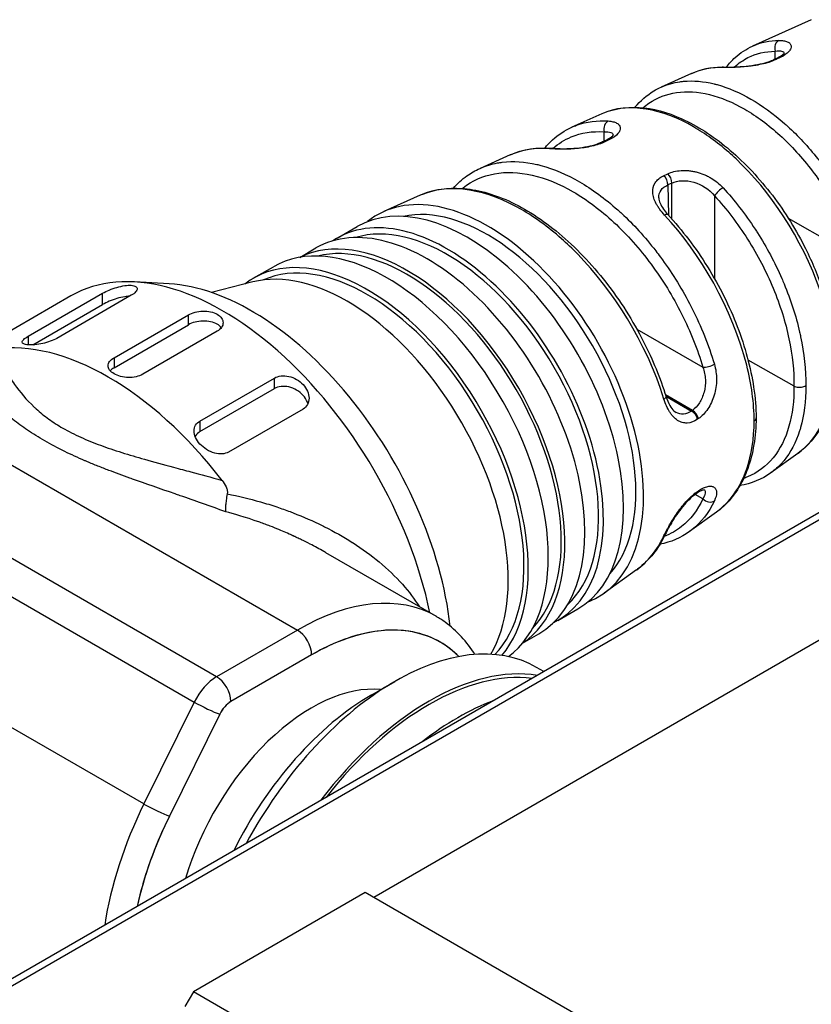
# Model space of a CAD drawing. Header units: inches. Extents: x 0 to 5655, y -2263 to 1330.
# Tile 28 of 239: x 1696 to 1715, y 502 to 526. Entities that reach past the tile are written whole.
import ezdxf

# ---------------------------------------------------------------- set-up
doc = ezdxf.new("R2010")
doc.units = ezdxf.units.IN
doc.header["$MEASUREMENT"] = 0
doc.layers.add('可見 (ISO)', color=7, linetype='Continuous', lineweight=25)
doc.layers.add('窄部可見 (ISO)', color=7, linetype='Continuous', lineweight=25)

msp = doc.modelspace()

# ---------------------------------------------------------------- linework, layer by layer
at = {"layer": '可見 (ISO)'}
for p, q in [((1715.258, 526.297), (1713.81, 525.647)), ((1714.336, 525.315), (1714.427, 525.359)), ((1714.588, 525.415), (1714.588, 525.415)), ((1712.304, 524.971), (1711.555, 524.635)), ((1710.083, 523.974), (1709.348, 523.645)), ((1714.541, 523.782), (1714.541, 523.782)), ((1710.367, 523.386), (1710.367, 523.386)), ((1710.093, 523.279), (1710.206, 523.334)), ((1707.821, 522.959), (1707.082, 522.627)), ((1705.602, 521.963), (1704.703, 521.56)), ((1710.322, 521.737), (1710.322, 521.737)), ((1703.548, 520.904), (1704.043, 521.19)), ((1702.628, 520.43), (1703.028, 520.661)), ((1701.481, 519.912), (1701.976, 520.198)), ((1714.478, 520.023), (1714.478, 520.023)), ((1699.4, 519.777), (1698.547, 519.824)), ((1701.468, 519.823), (1700.452, 519.561)), ((1696.979, 519.479), (1695.105, 518.397)), ((1695.921, 518.481), (1697.759, 519.542)), ((1698.466, 519.492), (1696.628, 518.43)), ((1696.036, 518.269), (1697.759, 519.264)), ((1698.042, 517.95), (1699.881, 519.012)), ((1698.042, 517.705), (1699.881, 518.766)), ((1700.588, 518.604), (1698.749, 517.542)), ((1715.047, 518.188), (1715.047, 518.188)), ((1713.695, 517.898), (1714.829, 517.255)), ((1700.164, 516.389), (1702.002, 517.45)), ((1700.164, 516.129), (1702.002, 517.19)), ((1712.883, 517.112), (1712.883, 517.112)), ((1719.756, 516.61), (1685.997, 497.12)), ((1702.709, 516.685), (1700.871, 515.623)), ((1711.699, 516.728), (1711.699, 516.728)), ((1714.928, 515.591), (1714.262, 515.11)), ((1712.565, 514.722), (1712.565, 514.722)), ((1712.435, 514.607), (1712.413, 514.592)), ((1712.916, 514.138), (1712.254, 513.66)), ((1703.261, 513.144), (1705.993, 511.567)), ((1710.946, 512.716), (1710.144, 512.136)), ((1718.352, 512.65), (1704.456, 504.626)), ((1708.998, 511.464), (1709.493, 511.75)), ((1704.836, 511.226), (1704.836, 511.226)), ((1708.128, 510.904), (1708.528, 511.135)), ((1703.189, 510.761), (1703.189, 510.761)), ((1702.921, 510.615), (1700.928, 509.465)), ((1702.921, 510.615), (1700.928, 509.465)), ((1708.657, 510.202), (1708.475, 510.307)), ((1704.406, 509.632), (1704.975, 509.96)), ((1700.652, 509.152), (1699.41, 506.635)), ((1700.652, 509.152), (1699.41, 506.635)), ((1704.244, 504.749), (1700.001, 502.299)), ((1755.155, 475.355), (1704.244, 504.749)), ((1700.001, 502.299), (1699.789, 501.932)), ((1750.913, 472.906), (1700.001, 502.299))]:
    msp.add_line(p, q, dxfattribs=at)
for centre, major_axis, ratio, start_param, end_param in [((1706.768, 516.47), (2.725, -4.72), 0.57735, 0, 3.141593), ((1707.263, 516.756), (2.725, -4.72), 0.57735, 6.192239, 9.515724), ((1707.263, 516.756), (2.591, -4.488), 0.57735, 0.182846, 2.958747), ((1706.273, 516.184), (2.725, -4.72), 0.57735, 6.243093, 9.46487), ((1705.283, 515.612), (2.75, -4.763), 0.57735, 0.037717, 3.103875), ((1705.778, 515.898), (2.75, -4.763), 0.57735, 0, 3.141593), ((1706.273, 516.184), (2.64, -4.573), 0.57735, 0.133247, 3.008346), ((1704.788, 515.327), (2.812, -4.871), 0.57735, 0.066206, 3.141593), ((1704.293, 515.041), (2.812, -4.871), 0.57735, 0.205345, 3.219097), ((1705.283, 515.612), (2.689, -4.658), 0.57735, 0.163772, 2.977821), ((1704.293, 515.041), (2.738, -4.742), 0.57735, 0.165563, 3.079434), ((1700.729, 512.983), (-3.75, 6.495), 0.57735, 4.195176, 6.283185), ((1703.798, 514.755), (2.812, -4.871), 0.57735, 0.316401, 2.982136), ((1701.436, 513.392), (-3.5, 6.062), 0.57735, 4.061543, 5.921818), ((1697.901, 511.35), (-3.75, 6.495), 0.57735, 4.939735, 6.05584), ((1712.322, 514.772), (0.113, -0.165), 0.624206, 6.283179, 6.28323), ((1697.901, 511.35), (3.6, -6.235), 0.57735, 1.67418, 1.674229), ((1702.921, 505.431), (3.175, 5.499), 0.57735, 6.125362, 7.068583), ((1704.293, 515.041), (2.738, -4.742), 0.57735, 5.339041, 5.339107), ((1704.788, 515.327), (2.812, -4.871), 0.57735, 5.345489, 5.345527), ((1704.788, 515.327), (2.714, -4.7), 0.57735, 5.385273, 5.385286), ((1704.975, 504.245), (3.5, 6.062), 0.57735, 0, 1.621299), ((1705.82, 503.757), (3.5, 6.062), 0.57735, 0.214152, 1.356644), ((1705.82, 503.757), (3.45, 5.976), 0.57735, 0.237113, 1.333683), ((1702.921, 505.431), (2.375, 4.114), 0.57735, 0.254022, 1.970129), ((1704.406, 504.573), (-3.098, -5.365), 0.57735, 3.926991, 4.819197), ((1700.928, 509.057), (-0.25, -0.433), 0.57735, 3.926991, 4.824876), ((1706.527, 503.349), (-3.5, -6.062), 0.57735, 3.748344, 4.105638), ((1702.921, 505.431), (-3.175, -5.499), 0.57735, 4.824876, 5.212255)]:
    msp.add_ellipse(centre, major_axis=major_axis, ratio=ratio, start_param=start_param, end_param=end_param, dxfattribs=at)
for points, knots in [([(1713.16, 525.126), (1713.227, 525.213), (1713.3, 525.293), (1713.507, 525.481), (1713.652, 525.576), (1713.809, 525.646)], [0.2399826, 0.2399826, 0.2399826, 0.2399826, 0.2897861, 0.2897861, 0.371323, 0.371323, 0.371323, 0.371323]), ([(1713.087, 525.127), (1713.123, 525.126), (1713.163, 525.126), (1713.292, 525.128), (1713.394, 525.131), (1713.596, 525.144), (1713.699, 525.154), (1713.888, 525.182), (1713.978, 525.199), (1714.137, 525.239), (1714.21, 525.262), (1714.295, 525.297), (1714.316, 525.306), (1714.336, 525.315)], [0, 0, 0, 0, 0.0173806, 0.0173806, 0.0522524, 0.0522524, 0.0826617, 0.0826617, 0.1095968, 0.1095968, 0.1347841, 0.1347841, 0.1439454, 0.1439454, 0.1439454, 0.1439454]), ([(1714.427, 525.359), (1714.477, 525.383), (1714.517, 525.408), (1714.572, 525.451), (1714.587, 525.468), (1714.593, 525.477), (1714.593, 525.479), (1714.593, 525.479)], [0, 0, 0, 0, 0.02293538, 0.02293538, 0.04492713, 0.04492713, 0.05126966, 0.05126966, 0.05126966, 0.05126966]), ([(1710.905, 524.134), (1711.039, 524.297), (1711.196, 524.434), (1711.429, 524.574), (1711.49, 524.606), (1711.553, 524.634)], [0.0508263, 0.0508263, 0.0508263, 0.0508263, 0.1470305, 0.1470305, 0.1796587, 0.1796587, 0.1796587, 0.1796587]), ([(1710.139, 523.998), (1710.401, 524.105), (1710.697, 524.149), (1711.341, 524.11), (1711.7, 524.014), (1712.435, 523.682), (1712.821, 523.435), (1713.556, 522.823), (1713.915, 522.449), (1714.556, 521.63), (1714.846, 521.175), (1715.257, 520.37), (1715.406, 520.019), (1715.525, 519.672)], [0.0093885, 0.0093885, 0.0093885, 0.0093885, 0.146077, 0.146077, 0.2960603, 0.2960603, 0.4539933, 0.4539933, 0.6129737, 0.6129737, 0.7707599, 0.7707599, 0.8854073, 0.8854073, 0.8854073, 0.8854073]), ([(1708.678, 523.13), (1708.737, 523.202), (1708.801, 523.268), (1709.011, 523.459), (1709.172, 523.565), (1709.345, 523.643)], [0.2791866, 0.2791866, 0.2791866, 0.2791866, 0.3220395, 0.3220395, 0.4129974, 0.4129974, 0.4129974, 0.4129974]), ([(1710.206, 523.334), (1710.255, 523.357), (1710.296, 523.383), (1710.35, 523.425), (1710.364, 523.443), (1710.37, 523.453), (1710.371, 523.455), (1710.371, 523.455)], [0, 0, 0, 0, 0.02289006, 0.02289006, 0.04479624, 0.04479624, 0.05202303, 0.05202303, 0.05202303, 0.05202303]), ([(1708.858, 523.122), (1708.89, 523.119), (1708.925, 523.117), (1708.982, 523.115), (1709.002, 523.114), (1709.03, 523.113), (1709.038, 523.113), (1709.052, 523.113), (1709.058, 523.112), (1709.069, 523.112), (1709.073, 523.112), (1709.092, 523.112), (1709.106, 523.112), (1709.163, 523.112), (1709.208, 523.113), (1709.343, 523.117), (1709.44, 523.124), (1709.624, 523.146), (1709.714, 523.161), (1709.875, 523.198), (1709.95, 523.221), (1710.042, 523.256), (1710.069, 523.268), (1710.093, 523.279)], [0, 0, 0, 0, 0.0153237, 0.0153237, 0.0231354, 0.0231354, 0.0260628, 0.0260628, 0.0282582, 0.0282582, 0.0299047, 0.0299047, 0.0348458, 0.0348458, 0.0497153, 0.0497153, 0.0784946, 0.0784946, 0.1052457, 0.1052457, 0.1306395, 0.1306395, 0.141907, 0.141907, 0.141907, 0.141907]), ([(1706.42, 522.138), (1706.522, 522.253), (1706.634, 522.354), (1706.856, 522.512), (1706.964, 522.574), (1707.078, 522.626)], [0.0937488, 0.0937488, 0.0937488, 0.0937488, 0.1642984, 0.1642984, 0.2237986, 0.2237986, 0.2237986, 0.2237986]), ([(1705.67, 521.992), (1705.959, 522.108), (1706.284, 522.155), (1706.993, 522.109), (1707.39, 522.002), (1708.202, 521.632), (1708.627, 521.358), (1709.437, 520.68), (1709.832, 520.267), (1710.536, 519.363), (1710.855, 518.861), (1711.342, 517.905), (1711.53, 517.445), (1711.671, 516.994)], [0.0112743, 0.0112743, 0.0112743, 0.0112743, 0.1622484, 0.1622484, 0.3284529, 0.3284529, 0.5026656, 0.5026656, 0.6778616, 0.6778616, 0.8518987, 0.8518987, 1.0011002, 1.0011002, 1.0011002, 1.0011002]), ([(1711.493, 521.896), (1711.494, 521.861), (1711.503, 521.816), (1711.542, 521.721), (1711.57, 521.671), (1711.637, 521.575), (1711.674, 521.529), (1711.716, 521.484)], [0.0000047, 0.0000047, 0.0000047, 0.0000047, 0.02329919, 0.02329919, 0.04504048, 0.04504048, 0.06459226, 0.06459226, 0.06459226, 0.06459226]), ([(1711.716, 521.484), (1712.072, 521.101), (1712.407, 520.66), (1712.987, 519.726), (1713.239, 519.222), (1713.623, 518.218), (1713.761, 517.706), (1713.873, 516.965), (1713.894, 516.712), (1713.897, 516.47)], [0, 0, 0, 0, 0.1643886, 0.1643886, 0.3299259, 0.3299259, 0.4953207, 0.4953207, 0.5836753, 0.5836753, 0.5836753, 0.5836753]), ([(1697.759, 519.542), (1697.805, 519.569), (1697.862, 519.597), (1697.986, 519.648), (1698.052, 519.671), (1698.177, 519.707), (1698.244, 519.722), (1698.367, 519.74), (1698.422, 519.742), (1698.51, 519.736), (1698.548, 519.727), (1698.6, 519.696), (1698.613, 519.675), (1698.613, 519.63), (1698.601, 519.603), (1698.55, 519.547), (1698.511, 519.518), (1698.466, 519.492)], [0, 0, 0, 0, 0.0193382, 0.0193382, 0.0386763, 0.0386763, 0.0590611, 0.0590611, 0.0794458, 0.0794458, 0.0994875, 0.0994875, 0.1195292, 0.1195292, 0.1386287, 0.1386287, 0.1577282, 0.1577282, 0.1577282, 0.1577282]), ([(1698.431, 519.471), (1698.394, 519.47), (1698.351, 519.466), (1698.244, 519.449), (1698.177, 519.433), (1698.052, 519.395), (1697.986, 519.371), (1697.863, 519.319), (1697.805, 519.29), (1697.759, 519.264)], [0.24221549, 0.24221549, 0.24221549, 0.24221549, 0.25753779, 0.25753779, 0.27807924, 0.27807924, 0.29747178, 0.29747178, 0.31686433, 0.31686433, 0.31686433, 0.31686433]), ([(1699.881, 519.012), (1699.925, 519.037), (1699.981, 519.06), (1700.105, 519.092), (1700.171, 519.101), (1700.297, 519.105), (1700.364, 519.099), (1700.487, 519.073), (1700.543, 519.051), (1700.632, 519), (1700.671, 518.967), (1700.722, 518.893), (1700.734, 518.852), (1700.734, 518.777), (1700.722, 518.736), (1700.671, 518.662), (1700.632, 518.629), (1700.588, 518.604)], [0, 0, 0, 0, 0.0188403, 0.0188403, 0.0376807, 0.0376807, 0.056521, 0.056521, 0.0753613, 0.0753613, 0.0942016, 0.0942016, 0.113042, 0.113042, 0.1318823, 0.1318823, 0.1507226, 0.1507226, 0.1507226, 0.1507226]), ([(1700.691, 518.692), (1700.666, 518.726), (1700.629, 518.757), (1700.543, 518.806), (1700.487, 518.828), (1700.364, 518.854), (1700.297, 518.86), (1700.171, 518.856), (1700.105, 518.847), (1699.981, 518.815), (1699.925, 518.792), (1699.881, 518.766)], [0.20849115, 0.20849115, 0.20849115, 0.20849115, 0.22609009, 0.22609009, 0.24493092, 0.24493092, 0.26377175, 0.26377175, 0.2826126, 0.2826126, 0.30145345, 0.30145345, 0.30145345, 0.30145345]), ([(1696.628, 518.43), (1696.584, 518.405), (1696.528, 518.379), (1696.407, 518.335), (1696.342, 518.317), (1696.216, 518.289), (1696.147, 518.278), (1696.021, 518.267), (1695.965, 518.266), (1695.876, 518.273), (1695.837, 518.28), (1695.785, 518.305), (1695.773, 518.322), (1695.776, 518.359), (1695.788, 518.38), (1695.839, 518.429), (1695.877, 518.455), (1695.921, 518.481)], [0.1577208, 0.1577208, 0.1577208, 0.1577208, 0.1764547, 0.1764547, 0.1951885, 0.1951885, 0.2155952, 0.2155952, 0.2360018, 0.2360018, 0.2569247, 0.2569247, 0.2778476, 0.2778476, 0.2966445, 0.2966445, 0.3154415, 0.3154415, 0.3154415, 0.3154415]), ([(1698.749, 517.542), (1698.705, 517.516), (1698.649, 517.495), (1698.525, 517.468), (1698.459, 517.463), (1698.333, 517.466), (1698.266, 517.475), (1698.143, 517.507), (1698.087, 517.53), (1697.998, 517.581), (1697.959, 517.613), (1697.908, 517.682), (1697.896, 517.719), (1697.896, 517.788), (1697.908, 517.824), (1697.959, 517.893), (1697.998, 517.925), (1698.042, 517.95)], [0.1507226, 0.1507226, 0.1507226, 0.1507226, 0.169563, 0.169563, 0.1884033, 0.1884033, 0.2072436, 0.2072436, 0.226084, 0.226084, 0.2449243, 0.2449243, 0.2637646, 0.2637646, 0.2826049, 0.2826049, 0.3014453, 0.3014453, 0.3014453, 0.3014453]), ([(1702.002, 517.45), (1702.047, 517.476), (1702.104, 517.495), (1702.227, 517.509), (1702.294, 517.505), (1702.42, 517.477), (1702.488, 517.452), (1702.611, 517.381), (1702.666, 517.336), (1702.753, 517.242), (1702.791, 517.185), (1702.843, 517.067), (1702.856, 517.006), (1702.856, 516.898), (1702.844, 516.843), (1702.793, 516.75), (1702.755, 516.711), (1702.709, 516.685)], [0, 0, 0, 0, 0.0190995, 0.0190995, 0.038199, 0.038199, 0.0582407, 0.0582407, 0.0782824, 0.0782824, 0.0986672, 0.0986672, 0.1190519, 0.1190519, 0.1383901, 0.1383901, 0.1577282, 0.1577282, 0.1577282, 0.1577282]), ([(1702.83, 516.82), (1702.826, 516.832), (1702.822, 516.843), (1702.791, 516.915), (1702.753, 516.972), (1702.666, 517.069), (1702.611, 517.115), (1702.488, 517.187), (1702.42, 517.214), (1702.294, 517.243), (1702.228, 517.248), (1702.104, 517.234), (1702.047, 517.216), (1702.002, 517.19)], [0.2139203, 0.2139203, 0.2139203, 0.2139203, 0.2177541, 0.2177541, 0.2382956, 0.2382956, 0.2584548, 0.2584548, 0.2786141, 0.2786141, 0.2977392, 0.2977392, 0.3168643, 0.3168643, 0.3168643, 0.3168643]), ([(1714.829, 517.255), (1714.843, 517.247), (1714.86, 517.24), (1714.897, 517.229), (1714.918, 517.225), (1714.966, 517.221), (1714.992, 517.222), (1715.039, 517.228), (1715.059, 517.233), (1715.094, 517.246), (1715.109, 517.254), (1715.122, 517.263)], [-0.03297966, -0.03297966, -0.03297966, -0.03297966, -0.02690514, -0.02690514, -0.02030084, -0.02030084, -0.01244198, -0.01244198, -0.00596311, -0.00596311, -0.00000001, -0.00000001, -0.00000001, -0.00000001]), ([(1711.671, 516.994), (1711.696, 516.913), (1711.728, 516.837), (1711.796, 516.717), (1711.833, 516.67), (1711.885, 516.623), (1711.902, 516.611), (1711.918, 516.602)], [0, 0, 0, 0, 0.02725697, 0.02725697, 0.05252378, 0.05252378, 0.06483914, 0.06483914, 0.06483914, 0.06483914]), ([(1700.871, 515.623), (1700.826, 515.598), (1700.771, 515.581), (1700.651, 515.573), (1700.586, 515.581), (1700.461, 515.615), (1700.392, 515.645), (1700.266, 515.723), (1700.209, 515.771), (1700.119, 515.867), (1700.081, 515.923), (1700.029, 516.037), (1700.016, 516.095), (1700.018, 516.195), (1700.031, 516.243), (1700.081, 516.328), (1700.119, 516.364), (1700.164, 516.389)], [0.1577208, 0.1577208, 0.1577208, 0.1577208, 0.1765177, 0.1765177, 0.1953147, 0.1953147, 0.2162376, 0.2162376, 0.2371605, 0.2371605, 0.2575671, 0.2575671, 0.2779737, 0.2779737, 0.2967076, 0.2967076, 0.3154415, 0.3154415, 0.3154415, 0.3154415]), ([(1713.897, 516.469), (1713.892, 516.009), (1713.821, 515.579), (1713.552, 514.837), (1713.348, 514.517), (1713.052, 514.245), (1713.014, 514.213), (1712.975, 514.182)], [0, 0, 0, 0, 0.1653773, 0.1653773, 0.3321532, 0.3321532, 0.3558063, 0.3558063, 0.3558063, 0.3558063]), ([(1713.849, 516.395), (1713.865, 516.405), (1713.877, 516.417), (1713.893, 516.443), (1713.897, 516.456), (1713.897, 516.47)], [0, 0, 0, 0, 0.00711713, 0.00711713, 0.01421737, 0.01421737, 0.01421737, 0.01421737]), ([(1700.164, 516.129), (1700.119, 516.103), (1700.081, 516.067), (1700.052, 516.018), (1700.048, 516.011), (1700.045, 516.004)], [0, 0, 0, 0, 0.0187245, 0.0187245, 0.02174046, 0.02174046, 0.02174046, 0.02174046]), ([(1700.709, 514.924), (1700.748, 514.874), (1700.784, 514.818), (1700.821, 514.733), (1700.831, 514.702), (1700.841, 514.643), (1700.841, 514.616), (1700.836, 514.59)], [0.00000446, 0.00000446, 0.00000446, 0.00000446, 0.01927083, 0.01927083, 0.02954111, 0.02954111, 0.03887318, 0.03887318, 0.03887318, 0.03887318]), ([(1712.625, 514.69), (1712.625, 514.69), (1712.613, 514.691), (1712.572, 514.68), (1712.546, 514.671), (1712.491, 514.643), (1712.463, 514.627), (1712.435, 514.607)], [0.0153549, 0.0153549, 0.0153549, 0.0153549, 0.03522832, 0.03522832, 0.0532953, 0.0532953, 0.06788792, 0.06788792, 0.06788792, 0.06788792]), ([(1700.836, 514.59), (1700.825, 514.532), (1700.817, 514.479), (1700.811, 514.434), (1700.808, 514.411), (1700.805, 514.39), (1700.803, 514.371), (1700.802, 514.361), (1700.801, 514.352), (1700.8, 514.343), (1700.8, 514.339), (1700.799, 514.334), (1700.799, 514.33), (1700.798, 514.326), (1700.798, 514.322), (1700.798, 514.318), (1700.79, 514.241), (1700.793, 514.183), (1700.803, 514.146)], [0, 0, 0, 0, 0.25, 0.25, 0.25, 0.375, 0.375, 0.375, 0.4375, 0.4375, 0.4375, 0.46875, 0.46875, 0.46875, 0.5, 0.5, 0.5, 0.9999987, 0.9999987, 0.9999987, 0.9999987]), ([(1712.413, 514.592), (1712.37, 514.563), (1712.324, 514.526), (1712.227, 514.437), (1712.176, 514.383), (1712.073, 514.265), (1712.021, 514.199), (1711.923, 514.063), (1711.876, 513.992), (1711.812, 513.888), (1711.792, 513.853), (1711.767, 513.81), (1711.763, 513.802), (1711.743, 513.767), (1711.73, 513.743), (1711.696, 513.678), (1711.677, 513.64), (1711.661, 513.605)], [0, 0, 0, 0, 0.0214817, 0.0214817, 0.0447873, 0.0447873, 0.0693921, 0.0693921, 0.0953081, 0.0953081, 0.1089184, 0.1089184, 0.1124426, 0.1124426, 0.1230298, 0.1230298, 0.1410372, 0.1410372, 0.1410372, 0.1410372]), ([(1706.954, 510.626), (1706.756, 510.941), (1706.508, 511.212), (1706.145, 511.474), (1706.07, 511.523), (1705.993, 511.567)], [3.6309268, 3.6309268, 3.6309268, 3.6309268, 3.8680884, 3.8680884, 3.9269908, 3.9269908, 3.9269908, 3.9269908]), ([(1706.555, 510.573), (1706.416, 510.715), (1706.263, 510.834), (1706.096, 510.93), (1705.889, 511.05), (1705.661, 511.134), (1705.416, 511.182), (1705.17, 511.229), (1704.911, 511.24), (1704.64, 511.213), (1704.368, 511.186), (1704.087, 511.122), (1703.797, 511.021), (1703.507, 510.921), (1703.215, 510.785), (1702.921, 510.615)], [0.6997402, 0.6997402, 0.6997402, 0.6997402, 0.75, 0.75, 0.75, 0.8125, 0.8125, 0.8125, 0.875, 0.875, 0.875, 0.9375, 0.9375, 0.9375, 1, 1, 1, 1]), ([(1700.928, 509.465), (1700.876, 509.435), (1700.824, 509.391), (1700.775, 509.335), (1700.726, 509.28), (1700.685, 509.219), (1700.652, 509.152)], [0, 0, 0, 0, 0.5, 0.5, 0.5, 1, 1, 1, 1]), ([(1699.41, 506.635), (1699.093, 505.993), (1698.851, 505.346), (1698.683, 504.695), (1698.658, 504.597), (1698.634, 504.5), (1698.613, 504.404)], [0, 0, 0, 0, 0.25, 0.25, 0.25, 0.287653, 0.287653, 0.287653, 0.287653])]:
    msp.add_open_spline(points, degree=3, knots=knots, dxfattribs=at)
for points in [[(1713.809, 525.646), (1713.809, 525.647), (1713.81, 525.647), (1713.81, 525.647)], [(1712.306, 524.972), (1712.542, 525.078), (1712.809, 525.13), (1713.087, 525.127)], [(1712.306, 524.967), (1712.305, 524.967), (1712.305, 524.967), (1712.304, 524.967)], [(1711.553, 524.634), (1711.553, 524.634), (1711.554, 524.635), (1711.555, 524.635)], [(1710.085, 523.975), (1710.085, 523.975), (1710.084, 523.975), (1710.083, 523.974)], [(1709.345, 523.643), (1709.346, 523.644), (1709.347, 523.644), (1709.348, 523.645)], [(1707.842, 522.968), (1708.146, 523.1), (1708.495, 523.152), (1708.858, 523.122)], [(1707.825, 522.954), (1707.823, 522.953), (1707.822, 522.953), (1707.821, 522.952)], [(1707.078, 522.626), (1707.079, 522.626), (1707.081, 522.627), (1707.082, 522.627)], [(1705.606, 521.965), (1705.605, 521.965), (1705.604, 521.964), (1705.602, 521.963)], [(1698.042, 517.705), (1698.005, 517.684), (1697.972, 517.658), (1697.948, 517.63)], [(1711.918, 516.602), (1711.918, 516.602), (1711.918, 516.602), (1711.918, 516.602)], [(1715.512, 516.267), (1715.362, 515.993), (1715.165, 515.762), (1714.93, 515.592)], [(1714.928, 515.591), (1714.929, 515.591), (1714.929, 515.592), (1714.93, 515.592)], [(1714.259, 515.108), (1714.036, 514.948), (1713.775, 514.841), (1713.495, 514.794)], [(1714.262, 515.11), (1714.261, 515.109), (1714.26, 515.109), (1714.259, 515.108)], [(1712.916, 514.146), (1712.917, 514.147), (1712.918, 514.148), (1712.92, 514.149)], [(1712.252, 513.659), (1712.037, 513.504), (1711.788, 513.397), (1711.521, 513.345)], [(1712.254, 513.66), (1712.253, 513.66), (1712.253, 513.659), (1712.252, 513.659)], [(1711.661, 513.605), (1711.494, 513.248), (1711.258, 512.948), (1710.97, 512.734)], [(1710.946, 512.716), (1710.948, 512.717), (1710.949, 512.718), (1710.95, 512.719)], [(1705.375, 511.189), (1705.375, 511.189), (1705.375, 511.189), (1705.375, 511.19)]]:
    msp.add_open_spline(points, degree=3, dxfattribs=at)
at = {"layer": '窄部可見 (ISO)'}
for p, q in [((1714.364, 525.329), (1714.368, 525.519)), ((1714.493, 525.363), (1714.402, 525.319)), ((1711.96, 524.752), (1711.96, 524.752)), ((1712.358, 524.784), (1712.357, 524.784)), ((1713.225, 524.597), (1713.225, 524.597)), ((1714.281, 523.993), (1714.281, 523.993)), ((1714.341, 523.947), (1714.341, 523.947)), ((1710.159, 523.8), (1710.159, 523.8)), ((1710.141, 523.303), (1710.147, 523.53)), ((1710.276, 523.336), (1710.163, 523.282)), ((1708.982, 522.565), (1708.982, 522.565)), ((1711.612, 522.445), (1711.714, 522.494)), ((1711.814, 522.265), (1711.713, 522.216)), ((1711.713, 522.216), (1711.731, 521.468)), ((1711.814, 521.376), (1711.814, 522.265)), ((1710.038, 521.962), (1710.038, 521.962)), ((1711.342, 522.079), (1711.341, 522.079)), ((1712.87, 521.946), (1712.871, 519.902)), ((1710.115, 521.903), (1710.115, 521.903)), ((1714.689, 521.399), (1716.436, 520.39)), ((1714.313, 520.363), (1714.313, 520.363)), ((1711.743, 520.14), (1711.743, 520.14)), ((1697.759, 519.264), (1697.759, 519.542)), ((1699.881, 518.766), (1699.881, 519.012)), ((1710.951, 518.657), (1712.582, 517.716)), ((1695.921, 518.481), (1695.921, 518.269)), ((1690.688, 518.086), (1702.568, 511.228)), ((1698.042, 517.95), (1698.042, 517.705)), ((1715.086, 517.912), (1715.086, 517.912)), ((1715.089, 517.882), (1715.089, 517.882)), ((1702.002, 517.19), (1702.002, 517.45)), ((1700.575, 510.077), (1688.695, 516.936)), ((1712.322, 516.65), (1711.658, 517.033)), ((1711.669, 516.999), (1712.3, 516.635)), ((1712.322, 516.65), (1712.3, 516.635)), ((1715.086, 516.668), (1715.086, 516.668)), ((1719.899, 516.517), (1686.253, 497.091)), ((1700.164, 516.389), (1700.164, 516.129)), ((1712.471, 516.448), (1712.449, 516.433)), ((1688.143, 516.309), (1700.022, 509.45)), ((1712.449, 514.65), (1712.471, 514.665)), ((1712.582, 514.467), (1712.391, 514.577)), ((1712.796, 514.285), (1712.797, 514.285)), ((1698.78, 506.934), (1686.9, 513.792)), ((1704.906, 511.883), (1704.906, 511.883)), ((1702.568, 511.228), (1700.575, 510.077)), ((1700.022, 509.45), (1698.78, 506.934))]:
    msp.add_line(p, q, dxfattribs=at)
for centre, major_axis, ratio, start_param, end_param in [((1714.511, 525.598), (-0.003, 0.2), 0.778438, 0.3246, 1.962009), ((1717.265, 522.53), (-2.136, 3.7), 0.57735, 0.271219, 0.271231), ((1714.422, 525.135), (-0.086, 0.18), 0.625266, 5.774208, 6.283193), ((1714.514, 525.179), (-0.086, 0.18), 0.625273, 5.774839, 6.283187), ((1713.085, 524.927), (0.002, 0.2), 0.771409, 0.000008, 0.346031), ((1713.085, 524.927), (0.002, 0.2), 0.771409, 5.948717, 5.948888), ((1714.422, 525.135), (0.086, -0.18), 0.625266, 3.593115, 3.593387), ((1710.29, 523.608), (0.012, 0.2), 0.763204, 0.384876, 2.019199), ((1708.842, 522.923), (0.016, 0.199), 0.756385, 0.000009, 0.400075), ((1710.18, 523.099), (0.087, -0.18), 0.624988, 3.613782, 3.61407), ((1710.18, 523.099), (-0.087, 0.18), 0.624988, 5.748146, 6.283192), ((1710.293, 523.153), (-0.087, 0.18), 0.624995, 5.748769, 6.283187), ((1711.571, 522.296), (0.086, -0.18), 0.623619, 0.846243, 2.198424), ((1711.673, 522.344), (0.086, -0.18), 0.623624, 0.84625, 2.197878), ((1713.011, 522.026), (-0.147, -0.135), 0.29011, 3.980878, 5.618385), ((1711.57, 521.348), (0.146, 0.136), 0.305319, 0, 0.837392), ((1712.723, 517.795), (-0.192, -0.057), 0.291351, 0.658463, 2.306712), ((1711.48, 516.934), (0.191, 0.059), 0.318052, 5.444806, 6.283185), ((1712.3, 516.472), (-0.113, 0.165), 0.624204, 4.08872, 5.451604), ((1712.322, 516.487), (-0.113, 0.165), 0.624206, 4.088836, 5.451602), ((1712.3, 514.757), (0.113, -0.165), 0.624204, 6.283178, 6.814487), ((1712.322, 514.772), (0.113, -0.165), 0.624206, 0.00005, 0.531183), ((1712.3, 514.757), (-0.113, 0.165), 0.624204, 2.671102, 2.672723), ((1712.322, 514.772), (-0.113, 0.165), 0.624206, 2.648794, 2.650103), ((1712.723, 514.551), (-0.181, 0.085), 0.7672, 1.091836, 2.740085), ((1711.48, 513.69), (0.181, -0.085), 0.747594, 5.879507, 6.283171), ((1702.568, 505.635), (3.425, 5.932), 0.57735, 0, 0.785398), ((1702.568, 510.82), (-0.25, 0.433), 0.57735, 3.926991, 5.497787), ((1700.575, 509.261), (0.5, 0.866), 0.57735, 0.785398, 1.683284), ((1700.575, 509.669), (-0.25, 0.433), 0.57735, 3.926991, 5.497787), ((1700.298, 509.356), (-0.448, 0.221), 0.091652, 0.952325, 2.523121), ((1702.568, 505.635), (-3.425, -5.932), 0.57735, 4.824876, 5.308544), ((1699.056, 506.839), (-0.448, 0.221), 0.091652, 0.952325, 2.523121)]:
    msp.add_ellipse(centre, major_axis=major_axis, ratio=ratio, start_param=start_param, end_param=end_param, dxfattribs=at)
for points in [[(1713.81, 525.647), (1714.012, 525.738), (1714.231, 525.783), (1714.458, 525.786)], [(1714.569, 525.403), (1714.569, 525.403), (1714.569, 525.403), (1714.568, 525.403)], [(1713.034, 525.115), (1712.777, 525.118), (1712.53, 525.069), (1712.306, 524.967)], [(1709.744, 523.768), (1709.744, 523.767), (1709.744, 523.767), (1709.744, 523.767)], [(1710.339, 523.37), (1710.339, 523.37), (1710.339, 523.37), (1710.339, 523.369)], [(1708.798, 523.111), (1708.453, 523.139), (1708.12, 523.088), (1707.825, 522.954)], [(1707.909, 522.793), (1707.909, 522.793), (1707.909, 522.793), (1707.909, 522.793)], [(1714.93, 515.592), (1715.143, 515.747), (1715.329, 515.958), (1715.475, 516.226)], [(1714.796, 515.733), (1714.796, 515.733), (1714.796, 515.733), (1714.796, 515.733)], [(1712.539, 514.708), (1712.539, 514.708), (1712.539, 514.708), (1712.539, 514.708)], [(1712.618, 514.69), (1712.661, 514.654), (1712.649, 514.57), (1712.582, 514.467)], [(1712.557, 513.946), (1712.557, 513.946), (1712.557, 513.946), (1712.557, 513.946)], [(1710.95, 512.719), (1711.22, 512.915), (1711.452, 513.195), (1711.621, 513.559)], [(1705.488, 511.166), (1705.488, 511.167), (1705.487, 511.167), (1705.487, 511.167)]]:
    msp.add_open_spline(points, degree=3, dxfattribs=at)
for points, knots in [([(1714.458, 525.786), (1714.501, 525.787), (1714.54, 525.785), (1714.592, 525.776), (1714.608, 525.773), (1714.638, 525.764), (1714.652, 525.76), (1714.692, 525.742), (1714.713, 525.728), (1714.736, 525.702), (1714.743, 525.693), (1714.752, 525.674), (1714.756, 525.665), (1714.762, 525.632), (1714.759, 525.609), (1714.741, 525.56), (1714.726, 525.536), (1714.657, 525.458), (1714.588, 525.408), (1714.493, 525.363)], [0, 0, 0, 0, 0.125, 0.125, 0.1875, 0.1875, 0.25, 0.25, 0.375, 0.375, 0.4375, 0.4375, 0.5, 0.5, 0.625, 0.625, 0.75, 0.75, 1, 1, 1, 1]), ([(1714.402, 525.319), (1714.355, 525.297), (1714.304, 525.276), (1714.196, 525.239), (1714.136, 525.222), (1714.014, 525.193), (1713.951, 525.18), (1713.856, 525.165), (1713.824, 525.16), (1713.759, 525.151), (1713.725, 525.147), (1713.63, 525.137), (1713.568, 525.131), (1713.477, 525.125), (1713.447, 525.124), (1713.387, 525.121), (1713.356, 525.12), (1713.219, 525.115), (1713.121, 525.114), (1713.034, 525.115)], [0, 0, 0, 0, 0.125, 0.125, 0.25, 0.25, 0.375, 0.375, 0.4375, 0.4375, 0.5, 0.5, 0.625, 0.625, 0.6875, 0.6875, 0.75, 0.75, 1, 1, 1, 1]), ([(1713.363, 525.131), (1713.464, 525.223), (1713.575, 525.3), (1713.695, 525.36), (1713.897, 525.461), (1714.124, 525.515), (1714.368, 525.519)], [0.5990856, 0.5990856, 0.5990856, 0.5990856, 0.7484996, 0.7484996, 0.7484996, 1, 1, 1, 1]), ([(1714.368, 525.519), (1714.433, 525.53), (1714.487, 525.531), (1714.526, 525.522), (1714.561, 525.513), (1714.583, 525.495), (1714.588, 525.471)], [0, 0, 0, 0, 0.25, 0.25, 0.25, 0.4799331, 0.4799331, 0.4799331, 0.4799331]), ([(1711.555, 524.635), (1711.7, 524.7), (1711.853, 524.743), (1712.012, 524.766), (1712.043, 524.77), (1712.074, 524.774), (1712.105, 524.777), (1712.348, 524.799), (1712.602, 524.775), (1712.856, 524.713), (1712.883, 524.707), (1712.909, 524.7), (1712.935, 524.693), (1713.216, 524.615), (1713.497, 524.492), (1713.768, 524.336), (1714.039, 524.179), (1714.319, 523.979), (1714.597, 523.733), (1714.623, 523.71), (1714.649, 523.687), (1714.675, 523.663), (1714.928, 523.433), (1715.179, 523.165), (1715.418, 522.864), (1715.449, 522.825), (1715.479, 522.786), (1715.51, 522.746), (1715.74, 522.445), (1715.958, 522.112), (1716.153, 521.756), (1716.172, 521.723), (1716.19, 521.689), (1716.208, 521.656), (1716.406, 521.282), (1716.579, 520.884), (1716.715, 520.475)], [0.160641, 0.160641, 0.160641, 0.160641, 0.2353893, 0.2353893, 0.2353893, 0.25, 0.25, 0.25, 0.3633575, 0.3633575, 0.3633575, 0.375, 0.375, 0.375, 0.5, 0.5, 0.5, 0.625, 0.625, 0.625, 0.636634, 0.636634, 0.636634, 0.75, 0.75, 0.75, 0.7646074, 0.7646074, 0.7646074, 0.875, 0.875, 0.875, 0.8853669, 0.8853669, 0.8853669, 1, 1, 1, 1]), ([(1711.106, 524.122), (1711.152, 524.162), (1711.2, 524.2), (1711.45, 524.373), (1711.681, 524.463), (1712.185, 524.535), (1712.458, 524.518), (1713.026, 524.379), (1713.32, 524.257), (1713.909, 523.917), (1714.202, 523.7), (1714.765, 523.186), (1715.035, 522.889), (1715.53, 522.24), (1715.756, 521.888), (1716.145, 521.153), (1716.309, 520.772), (1716.436, 520.39)], [0.0939317, 0.0939317, 0.0939317, 0.0939317, 0.125, 0.125, 0.25, 0.25, 0.375, 0.375, 0.5, 0.5, 0.625, 0.625, 0.75, 0.75, 0.875, 0.875, 1, 1, 1, 1]), ([(1715.475, 519.61), (1715.031, 520.909), (1714.222, 522.086), (1713.401, 522.859), (1713.341, 522.915), (1713.281, 522.97), (1713.221, 523.023), (1712.926, 523.28), (1712.632, 523.49), (1712.349, 523.653), (1711.591, 524.091), (1710.749, 524.27), (1710.085, 523.975)], [0, 0, 0, 0, 0.3494592, 0.3494592, 0.3494592, 0.375, 0.375, 0.375, 0.5, 0.5, 0.5, 0.8347908, 0.8347908, 0.8347908, 0.8347908]), ([(1709.348, 523.645), (1709.386, 523.662), (1709.425, 523.677), (1709.71, 523.781), (1709.974, 523.813), (1710.244, 523.796)], [0.7103426, 0.7103426, 0.7103426, 0.7103426, 0.75, 0.75, 1, 1, 1, 1]), ([(1710.244, 523.796), (1710.288, 523.794), (1710.347, 523.785), (1710.395, 523.77), (1710.425, 523.759), (1710.439, 523.753), (1710.478, 523.731), (1710.499, 523.714), (1710.529, 523.677), (1710.538, 523.656), (1710.545, 523.61), (1710.542, 523.585), (1710.523, 523.535), (1710.507, 523.51), (1710.439, 523.431), (1710.369, 523.381), (1710.276, 523.336)], [0, 0, 0, 0, 0.125, 0.1875, 0.1875, 0.25, 0.25, 0.375, 0.375, 0.5, 0.5, 0.625, 0.625, 0.75, 0.75, 1, 1, 1, 1]), ([(1708.879, 523.12), (1709.014, 523.239), (1709.165, 523.334), (1709.33, 523.402), (1709.576, 523.505), (1709.853, 523.548), (1710.147, 523.53)], [0.5808147, 0.5808147, 0.5808147, 0.5808147, 0.7484995, 0.7484995, 0.7484995, 1, 1, 1, 1]), ([(1710.147, 523.53), (1710.213, 523.535), (1710.268, 523.53), (1710.306, 523.515), (1710.343, 523.501), (1710.364, 523.478), (1710.368, 523.449)], [0, 0, 0, 0, 0.25, 0.25, 0.25, 0.4907185, 0.4907185, 0.4907185, 0.4907185]), ([(1710.163, 523.282), (1710.07, 523.237), (1709.961, 523.201), (1709.779, 523.159), (1709.717, 523.147), (1709.591, 523.128), (1709.525, 523.12), (1709.398, 523.109), (1709.336, 523.105), (1709.244, 523.101), (1709.214, 523.1), (1709.155, 523.099), (1709.124, 523.099), (1708.985, 523.099), (1708.885, 523.104), (1708.798, 523.111)], [0, 0, 0, 0, 0.25, 0.25, 0.375, 0.375, 0.5, 0.5, 0.625, 0.625, 0.6875, 0.6875, 0.75, 0.75, 1, 1, 1, 1]), ([(1707.082, 522.627), (1707.219, 522.689), (1707.363, 522.733), (1707.511, 522.76), (1707.55, 522.767), (1707.589, 522.773), (1707.629, 522.778), (1707.903, 522.811), (1708.19, 522.79), (1708.478, 522.724), (1708.512, 522.716), (1708.546, 522.708), (1708.579, 522.699), (1708.901, 522.614), (1709.223, 522.474), (1709.532, 522.295), (1709.84, 522.117), (1710.16, 521.886), (1710.479, 521.601), (1710.512, 521.572), (1710.544, 521.543), (1710.577, 521.512), (1710.863, 521.247), (1711.147, 520.938), (1711.418, 520.589), (1711.456, 520.54), (1711.494, 520.489), (1711.532, 520.438), (1711.791, 520.089), (1712.034, 519.703), (1712.25, 519.291), (1712.273, 519.249), (1712.295, 519.206), (1712.317, 519.162), (1712.536, 518.727), (1712.723, 518.264), (1712.864, 517.792)], [0.1724763, 0.1724763, 0.1724763, 0.1724763, 0.2337884, 0.2337884, 0.2337884, 0.25, 0.25, 0.25, 0.3619156, 0.3619156, 0.3619156, 0.375, 0.375, 0.375, 0.5, 0.5, 0.5, 0.625, 0.625, 0.625, 0.6377583, 0.6377583, 0.6377583, 0.75, 0.75, 0.75, 0.766016, 0.766016, 0.766016, 0.875, 0.875, 0.875, 0.8863284, 0.8863284, 0.8863284, 1, 1, 1, 1]), ([(1706.643, 522.132), (1706.649, 522.137), (1706.656, 522.142), (1706.886, 522.324), (1707.147, 522.44), (1707.723, 522.546), (1708.038, 522.534), (1708.694, 522.384), (1709.036, 522.245), (1709.718, 521.851), (1710.058, 521.596), (1710.709, 520.992), (1711.02, 520.642), (1711.585, 519.878), (1711.84, 519.464), (1712.272, 518.603), (1712.45, 518.158), (1712.582, 517.716)], [0.121335, 0.121335, 0.121335, 0.121335, 0.125, 0.125, 0.25, 0.25, 0.375, 0.375, 0.5, 0.5, 0.625, 0.625, 0.75, 0.75, 0.875, 0.875, 1, 1, 1, 1]), ([(1711.637, 521.472), (1711.593, 521.519), (1711.554, 521.565), (1711.503, 521.635), (1711.487, 521.659), (1711.457, 521.705), (1711.443, 521.728), (1711.404, 521.801), (1711.383, 521.848), (1711.354, 521.94), (1711.345, 521.984), (1711.336, 522.12), (1711.356, 522.199), (1711.449, 522.343), (1711.519, 522.401), (1711.612, 522.445)], [0, 0, 0, 0, 0.125, 0.125, 0.1875, 0.1875, 0.25, 0.25, 0.375, 0.375, 0.5, 0.5, 0.75, 0.75, 1, 1, 1, 1]), ([(1711.714, 522.494), (1711.761, 522.516), (1711.811, 522.534), (1711.921, 522.56), (1711.98, 522.569), (1712.102, 522.577), (1712.164, 522.576), (1712.258, 522.567), (1712.29, 522.563), (1712.354, 522.552), (1712.388, 522.545), (1712.482, 522.522), (1712.544, 522.502), (1712.634, 522.465), (1712.664, 522.451), (1712.723, 522.422), (1712.754, 522.405), (1712.893, 522.323), (1712.992, 522.243), (1713.08, 522.148)], [0, 0, 0, 0, 0.125, 0.125, 0.25, 0.25, 0.375, 0.375, 0.4375, 0.4375, 0.5, 0.5, 0.625, 0.625, 0.6875, 0.6875, 0.75, 0.75, 1, 1, 1, 1]), ([(1711.621, 516.929), (1711.188, 518.327), (1710.357, 519.621), (1709.492, 520.506), (1709.359, 520.643), (1709.224, 520.771), (1709.089, 520.89), (1708.754, 521.186), (1708.419, 521.426), (1708.099, 521.611), (1707.269, 522.089), (1706.342, 522.292), (1705.606, 521.965)], [0, 0, 0, 0, 0.3247734, 0.3247734, 0.3247734, 0.375, 0.375, 0.375, 0.5, 0.5, 0.5, 0.8237856, 0.8237856, 0.8237856, 0.8237856]), ([(1711.493, 521.896), (1711.493, 521.897), (1711.493, 521.897), (1711.493, 521.898), (1711.492, 521.968), (1711.51, 522.032), (1711.548, 522.087), (1711.586, 522.141), (1711.642, 522.185), (1711.713, 522.216)], [0.4984993, 0.4984993, 0.4984993, 0.4984993, 0.5, 0.5, 0.5, 0.75, 0.75, 0.75, 1, 1, 1, 1]), ([(1711.814, 522.265), (1711.96, 522.331), (1712.16, 522.341), (1712.554, 522.23), (1712.739, 522.108), (1712.87, 521.946)], [0, 0, 0, 0, 0.5, 0.5, 1, 1, 1, 1]), ([(1712.87, 521.946), (1713.166, 521.624), (1713.442, 521.263), (1713.686, 520.878), (1713.93, 520.493), (1714.143, 520.084), (1714.316, 519.668), (1714.488, 519.252), (1714.621, 518.829), (1714.707, 518.416), (1714.792, 518.014), (1714.833, 517.622), (1714.829, 517.255)], [0, 0, 0, 0, 0.2515, 0.2515, 0.2515, 0.503001, 0.503001, 0.503001, 0.754501, 0.754501, 0.754501, 1, 1, 1, 1]), ([(1713.08, 522.148), (1713.358, 521.845), (1713.626, 521.501), (1713.872, 521.124), (1713.891, 521.094), (1713.911, 521.065), (1713.93, 521.035), (1714.153, 520.683), (1714.356, 520.304), (1714.529, 519.908), (1714.548, 519.864), (1714.567, 519.819), (1714.586, 519.774), (1714.747, 519.386), (1714.878, 518.985), (1714.97, 518.583), (1714.978, 518.546), (1714.987, 518.508), (1714.994, 518.47), (1715.081, 518.06), (1715.126, 517.651), (1715.122, 517.263)], [0, 0, 0, 0, 0.25, 0.25, 0.25, 0.269583, 0.269583, 0.269583, 0.5, 0.5, 0.5, 0.526011, 0.526011, 0.526011, 0.75, 0.75, 0.75, 0.771014, 0.771014, 0.771014, 1, 1, 1, 1]), ([(1713.849, 516.395), (1713.845, 516.833), (1713.779, 517.298), (1713.664, 517.764), (1713.316, 519.161), (1712.513, 520.53), (1711.637, 521.472)], [0, 0, 0, 0, 0.25, 0.25, 0.25, 1, 1, 1, 1]), ([(1700.803, 514.146), (1700.41, 514.291), (1700.034, 514.422), (1699.676, 514.546), (1699.633, 514.561), (1699.591, 514.575), (1699.549, 514.59), (1699.177, 514.718), (1698.825, 514.839), (1698.496, 514.957), (1698.476, 514.964), (1698.459, 514.97), (1698.435, 514.979), (1698.254, 515.043), (1698.081, 515.107), (1697.914, 515.171), (1697.893, 515.179), (1697.871, 515.187), (1697.85, 515.196), (1697.757, 515.231), (1697.666, 515.267), (1697.578, 515.303), (1697.534, 515.321), (1697.49, 515.339), (1697.447, 515.357), (1697.425, 515.366), (1697.404, 515.375), (1697.383, 515.384), (1697.373, 515.388), (1697.364, 515.391), (1697.355, 515.395), (1697.343, 515.4), (1697.332, 515.405), (1697.319, 515.41), (1697.146, 515.484), (1696.982, 515.559), (1696.825, 515.636), (1696.651, 515.721), (1696.486, 515.808), (1696.331, 515.897), (1696.182, 515.983), (1696.04, 516.072), (1695.905, 516.164), (1695.778, 516.25), (1695.658, 516.338), (1695.543, 516.429), (1695.536, 516.436), (1695.527, 516.442), (1695.52, 516.448), (1695.513, 516.454), (1695.506, 516.459), (1695.498, 516.465), (1695.395, 516.549), (1695.296, 516.635), (1695.2, 516.723), (1695.149, 516.771), (1695.099, 516.819), (1695.05, 516.867), (1695.025, 516.891), (1695.001, 516.916), (1694.977, 516.94), (1694.965, 516.953), (1694.953, 516.965), (1694.941, 516.977), (1694.935, 516.983), (1694.929, 516.99), (1694.923, 516.996), (1694.917, 517.002), (1694.91, 517.009), (1694.905, 517.014), (1694.896, 517.024), (1694.887, 517.033), (1694.878, 517.043), (1694.711, 517.221), (1694.555, 517.404), (1694.41, 517.586), (1694.287, 517.74), (1694.171, 517.893), (1694.06, 518.04)], [0, 0, 0, 0, 0.1116886, 0.1116886, 0.1116886, 0.125, 0.125, 0.125, 0.242665, 0.242665, 0.242665, 0.25, 0.25, 0.25, 0.3053357, 0.3053357, 0.3053357, 0.3125, 0.3125, 0.3125, 0.34375, 0.34375, 0.34375, 0.359375, 0.359375, 0.359375, 0.3671875, 0.3671875, 0.3671875, 0.3707055, 0.3707055, 0.3707055, 0.375, 0.375, 0.375, 0.4341824, 0.4341824, 0.4341824, 0.4997294, 0.4997294, 0.4997294, 0.5625, 0.5625, 0.5625, 0.6210938, 0.6210938, 0.6210938, 0.625, 0.625, 0.625, 0.6291113, 0.6291113, 0.6291113, 0.6875, 0.6875, 0.6875, 0.71875, 0.71875, 0.71875, 0.734375, 0.734375, 0.734375, 0.7421875, 0.7421875, 0.7421875, 0.7460937, 0.7460937, 0.7460937, 0.75, 0.75, 0.75, 0.7570871, 0.7570871, 0.7570871, 0.8883889, 0.8883889, 0.8883889, 1, 1, 1, 1]), ([(1695.092, 518.166), (1695.144, 518.056), (1695.198, 517.946), (1695.255, 517.838), (1695.291, 517.768), (1695.329, 517.7), (1695.375, 517.621), (1695.441, 517.508), (1695.511, 517.399), (1695.585, 517.293), (1695.712, 517.114), (1695.883, 516.909), (1696.07, 516.734), (1696.086, 516.718), (1696.102, 516.703), (1696.121, 516.686), (1696.217, 516.6), (1696.319, 516.517), (1696.429, 516.438), (1696.538, 516.36), (1696.655, 516.284), (1696.778, 516.213), (1696.915, 516.135), (1697.063, 516.06), (1697.221, 515.988), (1697.376, 515.918), (1697.548, 515.849), (1697.709, 515.789), (1697.873, 515.729), (1698.048, 515.67), (1698.235, 515.611), (1698.418, 515.553), (1698.611, 515.497), (1698.791, 515.446), (1699.016, 515.382), (1699.257, 515.317), (1699.513, 515.248), (1699.666, 515.207), (1699.798, 515.172), (1699.939, 515.134), (1700.18, 515.07), (1700.437, 515), (1700.709, 514.924)], [0.0000001, 0.0000001, 0.0000001, 0.0000001, 0.0877818, 0.0877818, 0.0877818, 0.1444839, 0.1444839, 0.1444839, 0.2252965, 0.2252965, 0.2252965, 0.3626099, 0.3626099, 0.3626099, 0.375, 0.375, 0.375, 0.4375, 0.4375, 0.4375, 0.4999583, 0.4999583, 0.4999583, 0.5694653, 0.5694653, 0.5694653, 0.6372075, 0.6372075, 0.6372075, 0.7065275, 0.7065275, 0.7065275, 0.7748313, 0.7748313, 0.7748313, 0.8607276, 0.8607276, 0.8607276, 0.9119693, 0.9119693, 0.9119693, 0.9999999, 0.9999999, 0.9999999, 0.9999999]), ([(1712.864, 517.792), (1712.883, 517.731), (1712.896, 517.668), (1712.914, 517.542), (1712.919, 517.48), (1712.918, 517.347), (1712.913, 517.282), (1712.894, 517.154), (1712.88, 517.093), (1712.842, 516.965), (1712.819, 516.905), (1712.766, 516.792), (1712.737, 516.739), (1712.634, 516.586), (1712.556, 516.506), (1712.471, 516.448)], [0, 0, 0, 0, 0.125, 0.125, 0.25, 0.25, 0.375, 0.375, 0.5, 0.5, 0.625, 0.625, 0.75, 0.75, 1, 1, 1, 1]), ([(1712.582, 517.716), (1712.617, 517.619), (1712.638, 517.514), (1712.643, 517.411), (1712.647, 517.307), (1712.636, 517.202), (1712.61, 517.104), (1712.584, 517.007), (1712.544, 516.915), (1712.494, 516.837), (1712.445, 516.76), (1712.385, 516.695), (1712.322, 516.65)], [0, 0, 0, 0, 0.25, 0.25, 0.25, 0.5, 0.5, 0.5, 0.75, 0.75, 0.75, 1, 1, 1, 1]), ([(1714.829, 517.255), (1714.833, 516.893), (1714.792, 516.557), (1714.707, 516.261), (1714.621, 515.956), (1714.488, 515.693), (1714.316, 515.482), (1714.143, 515.271), (1713.93, 515.111), (1713.686, 515.01), (1713.654, 514.997), (1713.622, 514.985), (1713.589, 514.973)], [0, 0, 0, 0, 0.2454988, 0.2454988, 0.2454988, 0.4969992, 0.4969992, 0.4969992, 0.7484996, 0.7484996, 0.7484996, 0.7812706, 0.7812706, 0.7812706, 0.7812706]), ([(1715.122, 517.263), (1715.126, 516.879), (1715.081, 516.531), (1714.994, 516.228), (1714.987, 516.201), (1714.978, 516.173), (1714.97, 516.146), (1714.878, 515.858), (1714.747, 515.614), (1714.586, 515.417), (1714.567, 515.394), (1714.548, 515.372), (1714.529, 515.35), (1714.446, 515.259), (1714.357, 515.179), (1714.262, 515.11)], [0, 0, 0, 0, 0.2289859, 0.2289859, 0.2289859, 0.25, 0.25, 0.25, 0.4739888, 0.4739888, 0.4739888, 0.5, 0.5, 0.5, 0.609821, 0.609821, 0.609821, 0.609821]), ([(1712.449, 516.433), (1712.365, 516.375), (1712.279, 516.343), (1712.153, 516.336), (1712.112, 516.341), (1712.032, 516.363), (1711.993, 516.381), (1711.919, 516.429), (1711.885, 516.458), (1711.836, 516.511), (1711.82, 516.53), (1711.79, 516.57), (1711.774, 516.593), (1711.705, 516.704), (1711.659, 516.809), (1711.621, 516.929)], [0, 0, 0, 0, 0.25, 0.25, 0.375, 0.375, 0.5, 0.5, 0.625, 0.625, 0.6875, 0.6875, 0.75, 0.75, 1, 1, 1, 1]), ([(1712.3, 516.635), (1712.237, 516.59), (1712.17, 516.563), (1712.105, 516.558), (1712.041, 516.553), (1711.977, 516.567), (1711.918, 516.602)], [0, 0, 0, 0, 0.25, 0.25, 0.25, 0.4947842, 0.4947842, 0.4947842, 0.4947842]), ([(1712.92, 514.149), (1713.241, 514.382), (1713.502, 514.734), (1713.664, 515.21), (1713.779, 515.55), (1713.845, 515.95), (1713.849, 516.395)], [0.4005083, 0.4005083, 0.4005083, 0.4005083, 0.75, 0.75, 0.75, 1, 1, 1, 1]), ([(1711.621, 513.559), (1711.64, 513.599), (1711.661, 513.641), (1711.696, 513.708), (1711.708, 513.73), (1711.733, 513.777), (1711.746, 513.8), (1711.789, 513.875), (1711.82, 513.926), (1711.885, 514.029), (1711.919, 514.079), (1712.032, 514.238), (1712.11, 514.336), (1712.281, 514.519), (1712.366, 514.593), (1712.449, 514.65)], [0, 0, 0, 0, 0.125, 0.125, 0.1875, 0.1875, 0.25, 0.25, 0.375, 0.375, 0.5, 0.5, 0.75, 0.75, 1, 1, 1, 1]), ([(1712.471, 514.665), (1712.514, 514.695), (1712.555, 514.718), (1712.632, 514.754), (1712.669, 514.767), (1712.736, 514.78), (1712.767, 514.782), (1712.82, 514.774), (1712.843, 514.765), (1712.88, 514.738), (1712.894, 514.72), (1712.908, 514.687), (1712.912, 514.675), (1712.917, 514.65), (1712.918, 514.635), (1712.919, 514.564), (1712.901, 514.496), (1712.864, 514.418)], [0, 0, 0, 0, 0.125, 0.125, 0.25, 0.25, 0.375, 0.375, 0.5, 0.5, 0.625, 0.625, 0.6875, 0.6875, 0.75, 0.75, 1, 1, 1, 1]), ([(1700.836, 514.59), (1701.111, 514.537), (1701.384, 514.472), (1701.656, 514.393), (1701.793, 514.354), (1701.928, 514.312), (1702.063, 514.267), (1702.172, 514.23), (1702.279, 514.192), (1702.387, 514.152), (1702.413, 514.142), (1702.439, 514.132), (1702.466, 514.121), (1702.716, 514.025), (1702.956, 513.919), (1703.185, 513.806), (1703.204, 513.797), (1703.223, 513.788), (1703.241, 513.778), (1703.48, 513.658), (1703.707, 513.53), (1703.922, 513.393), (1703.929, 513.388), (1703.935, 513.385), (1703.943, 513.379), (1704.174, 513.231), (1704.388, 513.074), (1704.585, 512.911), (1704.798, 512.734), (1704.992, 512.547), (1705.161, 512.357), (1705.322, 512.177), (1705.462, 511.992), (1705.583, 511.804)], [0, 0, 0, 0, 0.125, 0.125, 0.125, 0.1875, 0.1875, 0.1875, 0.2377548, 0.2377548, 0.2377548, 0.25, 0.25, 0.25, 0.3655551, 0.3655551, 0.3655551, 0.375, 0.375, 0.375, 0.4960263, 0.4960263, 0.4960263, 0.5, 0.5, 0.5, 0.6134172, 0.6134172, 0.6134172, 0.7362136, 0.7362136, 0.7362136, 0.8529346, 0.8529346, 0.8529346, 0.8529346]), ([(1712.582, 514.467), (1712.45, 514.187), (1712.272, 513.956), (1711.927, 513.682), (1711.784, 513.6), (1711.629, 513.54)], [0, 0, 0, 0, 0.125, 0.125, 0.1996996, 0.1996996, 0.1996996, 0.1996996]), ([(1712.864, 514.418), (1712.723, 514.119), (1712.536, 513.882), (1712.317, 513.708), (1712.296, 513.691), (1712.275, 513.676), (1712.254, 513.66)], [0, 0, 0, 0, 0.1135796, 0.1135796, 0.1135796, 0.1243136, 0.1243136, 0.1243136, 0.1243136]), ([(1703.261, 513.144), (1703.248, 513.152), (1703.235, 513.159), (1703.221, 513.167), (1703.113, 513.229), (1703, 513.29), (1702.882, 513.351), (1702.813, 513.387), (1702.743, 513.422), (1702.671, 513.457), (1702.635, 513.475), (1702.599, 513.492), (1702.562, 513.509), (1702.543, 513.518), (1702.525, 513.527), (1702.506, 513.535), (1702.497, 513.54), (1702.488, 513.544), (1702.478, 513.548), (1702.473, 513.551), (1702.469, 513.553), (1702.464, 513.555), (1702.459, 513.557), (1702.453, 513.56), (1702.45, 513.561), (1702.445, 513.563), (1702.44, 513.566), (1702.436, 513.568), (1702.346, 513.608), (1702.238, 513.656), (1702.111, 513.708), (1702.044, 513.736), (1701.971, 513.765), (1701.893, 513.795), (1701.854, 513.811), (1701.814, 513.826), (1701.772, 513.841), (1701.751, 513.849), (1701.73, 513.857), (1701.708, 513.865), (1701.687, 513.873), (1701.666, 513.88), (1701.642, 513.889), (1701.266, 514.023), (1700.983, 514.1), (1700.803, 514.146)], [0.6270639, 0.6270639, 0.6270639, 0.6270639, 0.6336721, 0.6336721, 0.6336721, 0.6875, 0.6875, 0.6875, 0.71875, 0.71875, 0.71875, 0.734375, 0.734375, 0.734375, 0.7421875, 0.7421875, 0.7421875, 0.7460938, 0.7460938, 0.7460938, 0.7480469, 0.7480469, 0.7480469, 0.75, 0.75, 0.75, 0.7532095, 0.7532095, 0.7532095, 0.8125, 0.8125, 0.8125, 0.84375, 0.84375, 0.84375, 0.859375, 0.859375, 0.859375, 0.8671875, 0.8671875, 0.8671875, 0.875, 0.875, 0.875, 1, 1, 1, 1])]:
    msp.add_open_spline(points, degree=3, knots=knots, dxfattribs=at)

doc.saveas('drawing.dxf')
